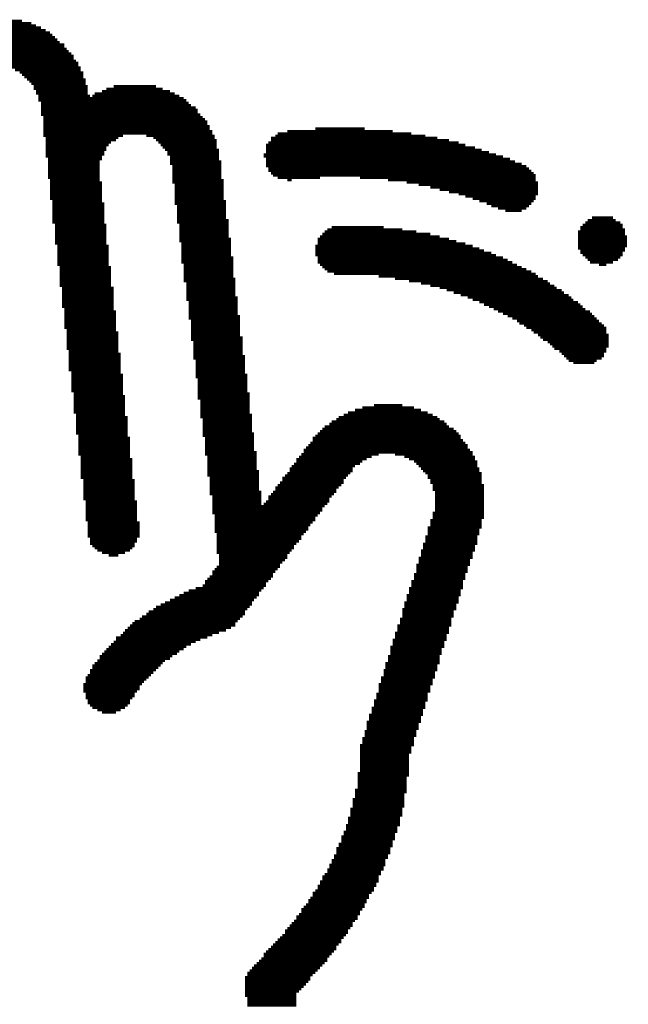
# Model space of a CAD drawing. Extents: x -0.05 to 0.95, y -0.15 to 0.98.
# Tile 15 of 30: x 0.44 to 0.59, y 0.24 to 0.49. Entities that reach past the tile are written whole.
import ezdxf

# ---------------------------------------------------------------- set-up
doc = ezdxf.new("R2010")
doc.units = 0
doc.layers.add('GESTURE_CLICK_V102_GTO', color=14, linetype='CONTINUOUS')

msp = doc.modelspace()

# ---------------------------------------------------------------- linework, layer by layer
at = {"layer": 'GESTURE_CLICK_V102_GTO', "const_width": 0.0006}
for points in [[(0.4253, 0.4857), (0.4465, 0.4857)], [(0.4265, 0.4863), (0.4453, 0.4863)], [(0.4277, 0.4868), (0.4441, 0.4868)], [(0.4294, 0.4874), (0.4429, 0.4874)], [(0.4312, 0.488), (0.4406, 0.488)], [(0.4224, 0.4833), (0.4494, 0.4833)], [(0.423, 0.4839), (0.4488, 0.4839)], [(0.4236, 0.4845), (0.4482, 0.4845)], [(0.4247, 0.4851), (0.4476, 0.4851)], [(0.42, 0.481), (0.4518, 0.481)], [(0.4206, 0.4816), (0.4512, 0.4816)], [(0.4212, 0.4821), (0.4512, 0.4821)], [(0.4218, 0.4827), (0.45, 0.4827)], [(0.4189, 0.4792), (0.4535, 0.4792)], [(0.4189, 0.4786), (0.4535, 0.4786)], [(0.4194, 0.4798), (0.4529, 0.4798)], [(0.42, 0.4804), (0.4523, 0.4804)], [(0.4177, 0.4769), (0.4547, 0.4769)], [(0.4177, 0.4763), (0.4553, 0.4763)], [(0.4183, 0.478), (0.4541, 0.478)], [(0.4183, 0.4775), (0.4547, 0.4775)], [(0.4388, 0.4757), (0.4553, 0.4757)], [(0.44, 0.4751), (0.4559, 0.4751)], [(0.4406, 0.4745), (0.4559, 0.4745)], [(0.4412, 0.4739), (0.4559, 0.4739)], [(0.4418, 0.4733), (0.4565, 0.4733)], [(0.4424, 0.4728), (0.4565, 0.4728)], [(0.4429, 0.4722), (0.4565, 0.4722)], [(0.4435, 0.4716), (0.457, 0.4716)], [(0.4435, 0.471), (0.457, 0.471)], [(0.4617, 0.471), (0.4758, 0.471)], [(0.4635, 0.4716), (0.4741, 0.4716)], [(0.4441, 0.4704), (0.457, 0.4704)], [(0.4441, 0.4698), (0.457, 0.4698)], [(0.4447, 0.4692), (0.4576, 0.4692)], [(0.4447, 0.4686), (0.4811, 0.4686)], [(0.4582, 0.4692), (0.48, 0.4692)], [(0.4588, 0.4698), (0.4788, 0.4698)], [(0.4606, 0.4704), (0.4776, 0.4704)], [(0.4447, 0.4681), (0.4817, 0.4681)], [(0.4453, 0.4675), (0.4823, 0.4675)], [(0.4453, 0.4669), (0.4829, 0.4669)], [(0.4453, 0.4663), (0.4841, 0.4663)], [(0.4453, 0.4657), (0.4846, 0.4657)], [(0.4453, 0.4651), (0.4846, 0.4651)], [(0.4453, 0.4645), (0.4852, 0.4645)], [(0.4459, 0.4639), (0.4858, 0.4639)], [(0.4459, 0.4634), (0.4864, 0.4634)], [(0.4459, 0.4628), (0.487, 0.4628)], [(0.4459, 0.4622), (0.487, 0.4622)], [(0.4459, 0.4616), (0.4876, 0.4616)], [(0.4459, 0.461), (0.4876, 0.461)], [(0.4459, 0.4604), (0.4882, 0.4604)], [(0.4459, 0.4598), (0.4882, 0.4598)], [(0.4459, 0.4592), (0.4659, 0.4592)], [(0.4465, 0.4587), (0.4647, 0.4587)], [(0.4717, 0.4592), (0.4888, 0.4592)], [(0.4735, 0.4587), (0.4888, 0.4587)], [(0.5029, 0.4587), (0.5446, 0.4587)], [(0.504, 0.4592), (0.5416, 0.4592)], [(0.5046, 0.4598), (0.5381, 0.4598)], [(0.507, 0.4604), (0.5334, 0.4604)], [(0.514, 0.461), (0.5264, 0.461)], [(0.4465, 0.4581), (0.4641, 0.4581)], [(0.4465, 0.4575), (0.4629, 0.4575)], [(0.4465, 0.4569), (0.4623, 0.4569)], [(0.4465, 0.4563), (0.4617, 0.4563)], [(0.4741, 0.4581), (0.4893, 0.4581)], [(0.4747, 0.4575), (0.4893, 0.4575)], [(0.4753, 0.4569), (0.4893, 0.4569)], [(0.4758, 0.4563), (0.4893, 0.4563)], [(0.5017, 0.4569), (0.5516, 0.4569)], [(0.5017, 0.4563), (0.554, 0.4563)], [(0.5023, 0.4575), (0.5499, 0.4575)], [(0.5029, 0.4581), (0.5475, 0.4581)], [(0.4465, 0.4557), (0.4617, 0.4557)], [(0.4465, 0.4551), (0.4612, 0.4551)], [(0.4465, 0.4545), (0.4612, 0.4545)], [(0.4465, 0.454), (0.4606, 0.454)], [(0.4764, 0.4557), (0.4899, 0.4557)], [(0.477, 0.4551), (0.4899, 0.4551)], [(0.477, 0.4545), (0.4899, 0.4545)], [(0.4776, 0.454), (0.4899, 0.454)], [(0.5011, 0.4545), (0.5593, 0.4545)], [(0.5011, 0.454), (0.561, 0.454)], [(0.5017, 0.4557), (0.5557, 0.4557)], [(0.5017, 0.4551), (0.5575, 0.4551)], [(0.4471, 0.4534), (0.4606, 0.4534)], [(0.4471, 0.4528), (0.46, 0.4528)], [(0.4471, 0.4522), (0.46, 0.4522)], [(0.4471, 0.4516), (0.46, 0.4516)], [(0.4776, 0.4534), (0.4899, 0.4534)], [(0.4776, 0.4528), (0.4905, 0.4528)], [(0.4776, 0.4522), (0.4905, 0.4522)], [(0.4782, 0.4516), (0.4905, 0.4516)], [(0.5017, 0.4534), (0.5628, 0.4534)], [(0.5017, 0.4528), (0.564, 0.4528)], [(0.5017, 0.4522), (0.5657, 0.4522)], [(0.5017, 0.4516), (0.5669, 0.4516)], [(0.4471, 0.451), (0.46, 0.451)], [(0.4471, 0.4504), (0.46, 0.4504)], [(0.4471, 0.4498), (0.46, 0.4498)], [(0.4471, 0.4493), (0.46, 0.4493)], [(0.4471, 0.4487), (0.46, 0.4487)], [(0.4782, 0.451), (0.4905, 0.451)], [(0.4782, 0.4504), (0.4905, 0.4504)], [(0.4782, 0.4498), (0.4905, 0.4498)], [(0.4782, 0.4493), (0.4905, 0.4493)], [(0.4782, 0.4487), (0.4905, 0.4487)], [(0.5023, 0.451), (0.5675, 0.451)], [(0.5023, 0.4504), (0.5681, 0.4504)], [(0.5029, 0.4498), (0.5687, 0.4498)], [(0.5034, 0.4493), (0.5692, 0.4493)], [(0.5046, 0.4487), (0.5152, 0.4487)], [(0.5252, 0.4487), (0.5692, 0.4487)], [(0.4476, 0.4481), (0.46, 0.4481)], [(0.4476, 0.4475), (0.4606, 0.4475)], [(0.4476, 0.4469), (0.4606, 0.4469)], [(0.4476, 0.4463), (0.4606, 0.4463)], [(0.4782, 0.4481), (0.4911, 0.4481)], [(0.4782, 0.4475), (0.4911, 0.4475)], [(0.4788, 0.4469), (0.4911, 0.4469)], [(0.4788, 0.4463), (0.4911, 0.4463)], [(0.507, 0.4481), (0.5081, 0.4481)], [(0.5322, 0.4481), (0.5692, 0.4481)], [(0.5369, 0.4475), (0.5698, 0.4475)], [(0.5399, 0.4469), (0.5698, 0.4469)], [(0.5428, 0.4463), (0.5698, 0.4463)], [(0.4476, 0.4457), (0.4606, 0.4457)], [(0.4476, 0.4451), (0.4606, 0.4451)], [(0.4476, 0.4446), (0.4606, 0.4446)], [(0.4476, 0.444), (0.4606, 0.444)], [(0.4788, 0.4457), (0.4911, 0.4457)], [(0.4788, 0.4451), (0.4911, 0.4451)], [(0.4788, 0.4446), (0.4911, 0.4446)], [(0.4788, 0.444), (0.4911, 0.444)], [(0.5452, 0.4457), (0.5698, 0.4457)], [(0.5475, 0.4451), (0.5698, 0.4451)], [(0.5499, 0.4446), (0.5698, 0.4446)], [(0.5516, 0.444), (0.5692, 0.444)], [(0.4476, 0.4434), (0.4606, 0.4434)], [(0.4482, 0.4428), (0.4606, 0.4428)], [(0.4482, 0.4422), (0.4612, 0.4422)], [(0.4482, 0.4416), (0.4612, 0.4416)], [(0.4788, 0.4434), (0.4911, 0.4434)], [(0.4788, 0.4428), (0.4917, 0.4428)], [(0.4788, 0.4422), (0.4917, 0.4422)], [(0.4794, 0.4416), (0.4917, 0.4416)], [(0.5534, 0.4434), (0.5692, 0.4434)], [(0.5551, 0.4428), (0.5687, 0.4428)], [(0.5569, 0.4422), (0.5681, 0.4422)], [(0.5581, 0.4416), (0.5675, 0.4416)], [(0.4482, 0.441), (0.4612, 0.441)], [(0.4482, 0.4404), (0.4612, 0.4404)], [(0.4482, 0.4399), (0.4612, 0.4399)], [(0.4482, 0.4393), (0.4612, 0.4393)], [(0.4794, 0.441), (0.4917, 0.441)], [(0.4794, 0.4404), (0.4917, 0.4404)], [(0.4794, 0.4399), (0.4917, 0.4399)], [(0.4794, 0.4393), (0.4917, 0.4393)], [(0.5598, 0.441), (0.5669, 0.441)], [(0.5616, 0.4404), (0.5657, 0.4404)], [(0.4482, 0.4387), (0.4612, 0.4387)], [(0.4482, 0.4381), (0.4612, 0.4381)], [(0.4482, 0.4375), (0.4612, 0.4375)], [(0.4488, 0.4369), (0.4617, 0.4369)], [(0.4794, 0.4387), (0.4917, 0.4387)], [(0.4794, 0.4381), (0.4923, 0.4381)], [(0.4794, 0.4375), (0.4923, 0.4375)], [(0.48, 0.4369), (0.4923, 0.4369)], [(0.581, 0.4369), (0.591, 0.4369)], [(0.5816, 0.4375), (0.5904, 0.4375)], [(0.5822, 0.4381), (0.5892, 0.4381)], [(0.5833, 0.4387), (0.5886, 0.4387)], [(0.4488, 0.4363), (0.4617, 0.4363)], [(0.4488, 0.4357), (0.4617, 0.4357)], [(0.4488, 0.4352), (0.4617, 0.4352)], [(0.4488, 0.4346), (0.4617, 0.4346)], [(0.4488, 0.434), (0.4617, 0.434)], [(0.48, 0.4363), (0.4923, 0.4363)], [(0.48, 0.4357), (0.4923, 0.4357)], [(0.48, 0.4352), (0.4923, 0.4352)], [(0.48, 0.4346), (0.4923, 0.4346)], [(0.48, 0.434), (0.4923, 0.434)], [(0.5152, 0.434), (0.5452, 0.434)], [(0.5158, 0.4346), (0.5428, 0.4346)], [(0.5164, 0.4352), (0.5393, 0.4352)], [(0.517, 0.4357), (0.5358, 0.4357)], [(0.5181, 0.4363), (0.5311, 0.4363)], [(0.5798, 0.4352), (0.5916, 0.4352)], [(0.5798, 0.4346), (0.5916, 0.4346)], [(0.5798, 0.434), (0.5921, 0.434)], [(0.5804, 0.4363), (0.591, 0.4363)], [(0.5804, 0.4357), (0.5916, 0.4357)], [(0.4488, 0.4334), (0.4617, 0.4334)], [(0.4488, 0.4328), (0.4617, 0.4328)], [(0.4488, 0.4322), (0.4617, 0.4322)], [(0.4494, 0.4316), (0.4623, 0.4316)], [(0.48, 0.4334), (0.4929, 0.4334)], [(0.48, 0.4328), (0.4929, 0.4328)], [(0.4805, 0.4322), (0.4929, 0.4322)], [(0.4805, 0.4316), (0.4929, 0.4316)], [(0.514, 0.4316), (0.5534, 0.4316)], [(0.5146, 0.4334), (0.5475, 0.4334)], [(0.5146, 0.4328), (0.5493, 0.4328)], [(0.5146, 0.4322), (0.5516, 0.4322)], [(0.5798, 0.4334), (0.5921, 0.4334)], [(0.5798, 0.4328), (0.5921, 0.4328)], [(0.5798, 0.4322), (0.5921, 0.4322)], [(0.5798, 0.4316), (0.5921, 0.4316)], [(0.4494, 0.431), (0.4623, 0.431)], [(0.4494, 0.4305), (0.4623, 0.4305)], [(0.4494, 0.4299), (0.4623, 0.4299)], [(0.4494, 0.4293), (0.4623, 0.4293)], [(0.4805, 0.431), (0.4929, 0.431)], [(0.4805, 0.4305), (0.4929, 0.4305)], [(0.4805, 0.4299), (0.4929, 0.4299)], [(0.4805, 0.4293), (0.4929, 0.4293)], [(0.514, 0.431), (0.5551, 0.431)], [(0.514, 0.4305), (0.5563, 0.4305)], [(0.514, 0.4299), (0.5581, 0.4299)], [(0.514, 0.4293), (0.5593, 0.4293)], [(0.5798, 0.431), (0.5916, 0.431)], [(0.5804, 0.4305), (0.5916, 0.4305)], [(0.5804, 0.4299), (0.591, 0.4299)], [(0.581, 0.4293), (0.591, 0.4293)], [(0.4494, 0.4287), (0.4623, 0.4287)], [(0.4494, 0.4281), (0.4623, 0.4281)], [(0.4494, 0.4275), (0.4623, 0.4275)], [(0.4494, 0.4269), (0.4623, 0.4269)], [(0.4805, 0.4287), (0.4935, 0.4287)], [(0.4805, 0.4281), (0.4935, 0.4281)], [(0.4805, 0.4275), (0.4935, 0.4275)], [(0.4811, 0.4269), (0.4935, 0.4269)], [(0.5146, 0.4287), (0.561, 0.4287)], [(0.5146, 0.4281), (0.5622, 0.4281)], [(0.5146, 0.4275), (0.5634, 0.4275)], [(0.5152, 0.4269), (0.5645, 0.4269)], [(0.5816, 0.4287), (0.5904, 0.4287)], [(0.5822, 0.4281), (0.5898, 0.4281)], [(0.5828, 0.4275), (0.5886, 0.4275)], [(0.5851, 0.4269), (0.5869, 0.4269)], [(0.45, 0.4263), (0.4629, 0.4263)], [(0.45, 0.4258), (0.4629, 0.4258)], [(0.45, 0.4252), (0.4629, 0.4252)], [(0.45, 0.4246), (0.4629, 0.4246)], [(0.4811, 0.4263), (0.4935, 0.4263)], [(0.4811, 0.4258), (0.4935, 0.4258)], [(0.4811, 0.4252), (0.4935, 0.4252)], [(0.4811, 0.4246), (0.4935, 0.4246)], [(0.5158, 0.4263), (0.5657, 0.4263)], [(0.5164, 0.4258), (0.5669, 0.4258)], [(0.517, 0.4252), (0.5681, 0.4252)], [(0.5187, 0.4246), (0.5692, 0.4246)], [(0.45, 0.424), (0.4629, 0.424)], [(0.45, 0.4234), (0.4629, 0.4234)], [(0.45, 0.4228), (0.4629, 0.4228)], [(0.45, 0.4222), (0.4629, 0.4222)], [(0.45, 0.4216), (0.4629, 0.4216)], [(0.4811, 0.424), (0.4935, 0.424)], [(0.4811, 0.4234), (0.494, 0.4234)], [(0.4811, 0.4228), (0.494, 0.4228)], [(0.4817, 0.4222), (0.494, 0.4222)], [(0.4817, 0.4216), (0.494, 0.4216)], [(0.5299, 0.424), (0.5698, 0.424)], [(0.534, 0.4234), (0.571, 0.4234)], [(0.5375, 0.4228), (0.5722, 0.4228)], [(0.5405, 0.4222), (0.5728, 0.4222)], [(0.5428, 0.4216), (0.5739, 0.4216)], [(0.4506, 0.4211), (0.4635, 0.4211)], [(0.4506, 0.4205), (0.4635, 0.4205)], [(0.4506, 0.4199), (0.4635, 0.4199)], [(0.4506, 0.4193), (0.4635, 0.4193)], [(0.4817, 0.4211), (0.494, 0.4211)], [(0.4817, 0.4205), (0.494, 0.4205)], [(0.4817, 0.4199), (0.494, 0.4199)], [(0.4817, 0.4193), (0.494, 0.4193)], [(0.5452, 0.4211), (0.5745, 0.4211)], [(0.5469, 0.4205), (0.5757, 0.4205)], [(0.5487, 0.4199), (0.5763, 0.4199)], [(0.5504, 0.4193), (0.5775, 0.4193)], [(0.4506, 0.4187), (0.4635, 0.4187)], [(0.4506, 0.4181), (0.4635, 0.4181)], [(0.4506, 0.4175), (0.4635, 0.4175)], [(0.4506, 0.4169), (0.4635, 0.4169)], [(0.4817, 0.4187), (0.4946, 0.4187)], [(0.4817, 0.4181), (0.4946, 0.4181)], [(0.4823, 0.4175), (0.4946, 0.4175)], [(0.4823, 0.4169), (0.4946, 0.4169)], [(0.5522, 0.4187), (0.5781, 0.4187)], [(0.5534, 0.4181), (0.5786, 0.4181)], [(0.5551, 0.4175), (0.5798, 0.4175)], [(0.5563, 0.4169), (0.5804, 0.4169)], [(0.4506, 0.4164), (0.4635, 0.4164)], [(0.4512, 0.4158), (0.4635, 0.4158)], [(0.4512, 0.4152), (0.4641, 0.4152)], [(0.4512, 0.4146), (0.4641, 0.4146)], [(0.4823, 0.4164), (0.4946, 0.4164)], [(0.4823, 0.4158), (0.4946, 0.4158)], [(0.4823, 0.4152), (0.4946, 0.4152)], [(0.4823, 0.4146), (0.4946, 0.4146)], [(0.5575, 0.4164), (0.581, 0.4164)], [(0.5587, 0.4158), (0.5816, 0.4158)], [(0.5598, 0.4152), (0.5828, 0.4152)], [(0.561, 0.4146), (0.5833, 0.4146)], [(0.4512, 0.414), (0.4641, 0.414)], [(0.4512, 0.4134), (0.4641, 0.4134)], [(0.4512, 0.4128), (0.4641, 0.4128)], [(0.4512, 0.4122), (0.4641, 0.4122)], [(0.4512, 0.4117), (0.4641, 0.4117)], [(0.4823, 0.414), (0.4952, 0.414)], [(0.4823, 0.4134), (0.4952, 0.4134)], [(0.4829, 0.4128), (0.4952, 0.4128)], [(0.4829, 0.4122), (0.4952, 0.4122)], [(0.4829, 0.4117), (0.4952, 0.4117)], [(0.5622, 0.414), (0.5839, 0.414)], [(0.5634, 0.4134), (0.5845, 0.4134)], [(0.5645, 0.4128), (0.5851, 0.4128)], [(0.5651, 0.4122), (0.5857, 0.4122)], [(0.5663, 0.4117), (0.5863, 0.4117)], [(0.4512, 0.4111), (0.4641, 0.4111)], [(0.4518, 0.4105), (0.4641, 0.4105)], [(0.4518, 0.4099), (0.4647, 0.4099)], [(0.4518, 0.4093), (0.4647, 0.4093)], [(0.4829, 0.4111), (0.4952, 0.4111)], [(0.4829, 0.4105), (0.4952, 0.4105)], [(0.4829, 0.4099), (0.4952, 0.4099)], [(0.4829, 0.4093), (0.4952, 0.4093)], [(0.5669, 0.4111), (0.5869, 0.4111)], [(0.5681, 0.4105), (0.5869, 0.4105)], [(0.5687, 0.4099), (0.5869, 0.4099)], [(0.5698, 0.4093), (0.5875, 0.4093)], [(0.4518, 0.4087), (0.4647, 0.4087)], [(0.4518, 0.4081), (0.4647, 0.4081)], [(0.4518, 0.4075), (0.4647, 0.4075)], [(0.4518, 0.407), (0.4647, 0.407)], [(0.4829, 0.4087), (0.4958, 0.4087)], [(0.4829, 0.4081), (0.4958, 0.4081)], [(0.4835, 0.4075), (0.4958, 0.4075)], [(0.4835, 0.407), (0.4958, 0.407)], [(0.5704, 0.4087), (0.5875, 0.4087)], [(0.571, 0.4081), (0.5875, 0.4081)], [(0.5722, 0.4075), (0.5875, 0.4075)], [(0.5728, 0.407), (0.5875, 0.407)], [(0.4518, 0.4064), (0.4647, 0.4064)], [(0.4518, 0.4058), (0.4647, 0.4058)], [(0.4523, 0.4052), (0.4647, 0.4052)], [(0.4523, 0.4046), (0.4653, 0.4046)], [(0.4835, 0.4064), (0.4958, 0.4064)], [(0.4835, 0.4058), (0.4958, 0.4058)], [(0.4835, 0.4052), (0.4958, 0.4052)], [(0.4835, 0.4046), (0.4958, 0.4046)], [(0.5734, 0.4064), (0.5875, 0.4064)], [(0.5739, 0.4058), (0.5869, 0.4058)], [(0.5751, 0.4052), (0.5869, 0.4052)], [(0.5757, 0.4046), (0.5863, 0.4046)], [(0.4523, 0.404), (0.4653, 0.404)], [(0.4523, 0.4034), (0.4653, 0.4034)], [(0.4523, 0.4028), (0.4653, 0.4028)], [(0.4523, 0.4023), (0.4653, 0.4023)], [(0.4835, 0.404), (0.4964, 0.404)], [(0.4835, 0.4034), (0.4964, 0.4034)], [(0.4841, 0.4028), (0.4964, 0.4028)], [(0.4841, 0.4023), (0.4964, 0.4023)], [(0.5763, 0.404), (0.5863, 0.404)], [(0.5769, 0.4034), (0.5857, 0.4034)], [(0.5775, 0.4028), (0.5845, 0.4028)], [(0.5786, 0.4023), (0.5839, 0.4023)], [(0.4523, 0.4017), (0.4653, 0.4017)], [(0.4523, 0.4011), (0.4653, 0.4011)], [(0.4523, 0.4005), (0.4653, 0.4005)], [(0.4529, 0.3999), (0.4653, 0.3999)], [(0.4841, 0.4017), (0.4964, 0.4017)], [(0.4841, 0.4011), (0.4964, 0.4011)], [(0.4841, 0.4005), (0.4964, 0.4005)], [(0.4841, 0.3999), (0.4964, 0.3999)], [(0.4529, 0.3993), (0.4659, 0.3993)], [(0.4529, 0.3987), (0.4659, 0.3987)], [(0.4529, 0.3981), (0.4659, 0.3981)], [(0.4529, 0.3976), (0.4659, 0.3976)], [(0.4529, 0.397), (0.4659, 0.397)], [(0.4841, 0.3993), (0.497, 0.3993)], [(0.4841, 0.3987), (0.497, 0.3987)], [(0.4846, 0.3981), (0.497, 0.3981)], [(0.4846, 0.3976), (0.497, 0.3976)], [(0.4846, 0.397), (0.497, 0.397)], [(0.4529, 0.3964), (0.4659, 0.3964)], [(0.4529, 0.3958), (0.4659, 0.3958)], [(0.4529, 0.3952), (0.4659, 0.3952)], [(0.4535, 0.3946), (0.4659, 0.3946)], [(0.4846, 0.3964), (0.497, 0.3964)], [(0.4846, 0.3958), (0.497, 0.3958)], [(0.4846, 0.3952), (0.497, 0.3952)], [(0.4846, 0.3946), (0.4976, 0.3946)], [(0.4535, 0.394), (0.4664, 0.394)], [(0.4535, 0.3934), (0.4664, 0.3934)], [(0.4535, 0.3929), (0.4664, 0.3929)], [(0.4535, 0.3923), (0.4664, 0.3923)], [(0.4846, 0.394), (0.4976, 0.394)], [(0.4846, 0.3934), (0.4976, 0.3934)], [(0.4852, 0.3929), (0.4976, 0.3929)], [(0.4852, 0.3923), (0.4976, 0.3923)], [(0.4535, 0.3917), (0.4664, 0.3917)], [(0.4535, 0.3911), (0.4664, 0.3911)], [(0.4535, 0.3905), (0.4664, 0.3905)], [(0.4535, 0.3899), (0.4664, 0.3899)], [(0.4852, 0.3917), (0.4976, 0.3917)], [(0.4852, 0.3911), (0.4976, 0.3911)], [(0.4852, 0.3905), (0.4976, 0.3905)], [(0.4852, 0.3899), (0.4976, 0.3899)], [(0.5222, 0.3899), (0.5422, 0.3899)], [(0.524, 0.3905), (0.5405, 0.3905)], [(0.5258, 0.3911), (0.5387, 0.3911)], [(0.5287, 0.3917), (0.5358, 0.3917)], [(0.4541, 0.3893), (0.4664, 0.3893)], [(0.4541, 0.3887), (0.467, 0.3887)], [(0.4541, 0.3882), (0.467, 0.3882)], [(0.4541, 0.3876), (0.467, 0.3876)], [(0.4852, 0.3893), (0.4982, 0.3893)], [(0.4852, 0.3887), (0.4982, 0.3887)], [(0.4858, 0.3882), (0.4982, 0.3882)], [(0.4858, 0.3876), (0.4982, 0.3876)], [(0.5181, 0.3876), (0.5463, 0.3876)], [(0.5193, 0.3882), (0.5452, 0.3882)], [(0.5199, 0.3887), (0.5446, 0.3887)], [(0.5211, 0.3893), (0.5434, 0.3893)], [(0.4541, 0.387), (0.467, 0.387)], [(0.4541, 0.3864), (0.467, 0.3864)], [(0.4541, 0.3858), (0.467, 0.3858)], [(0.4541, 0.3852), (0.467, 0.3852)], [(0.4541, 0.3846), (0.467, 0.3846)], [(0.4858, 0.387), (0.4982, 0.387)], [(0.4858, 0.3864), (0.4982, 0.3864)], [(0.4858, 0.3858), (0.4982, 0.3858)], [(0.4858, 0.3852), (0.4982, 0.3852)], [(0.4858, 0.3846), (0.4987, 0.3846)], [(0.5146, 0.3846), (0.5499, 0.3846)], [(0.5152, 0.3852), (0.5493, 0.3852)], [(0.5158, 0.3858), (0.5487, 0.3858)], [(0.5164, 0.3864), (0.5475, 0.3864)], [(0.5175, 0.387), (0.5469, 0.387)], [(0.4547, 0.384), (0.467, 0.384)], [(0.4547, 0.3835), (0.4676, 0.3835)], [(0.4547, 0.3829), (0.4676, 0.3829)], [(0.4547, 0.3823), (0.4676, 0.3823)], [(0.4858, 0.384), (0.4987, 0.384)], [(0.4864, 0.3835), (0.4987, 0.3835)], [(0.4864, 0.3829), (0.4987, 0.3829)], [(0.4864, 0.3823), (0.4987, 0.3823)], [(0.5128, 0.3823), (0.5516, 0.3823)], [(0.5134, 0.3835), (0.5504, 0.3835)], [(0.5134, 0.3829), (0.551, 0.3829)], [(0.514, 0.384), (0.5504, 0.384)], [(0.4547, 0.3817), (0.4676, 0.3817)], [(0.4547, 0.3811), (0.4676, 0.3811)], [(0.4547, 0.3805), (0.4676, 0.3805)], [(0.4547, 0.3799), (0.4676, 0.3799)], [(0.4864, 0.3817), (0.4987, 0.3817)], [(0.4864, 0.3811), (0.4987, 0.3811)], [(0.4864, 0.3805), (0.4987, 0.3805)], [(0.4864, 0.3799), (0.4993, 0.3799)], [(0.5111, 0.3805), (0.5528, 0.3805)], [(0.5111, 0.3799), (0.5534, 0.3799)], [(0.5117, 0.3811), (0.5522, 0.3811)], [(0.5123, 0.3817), (0.5522, 0.3817)], [(0.4547, 0.3794), (0.4676, 0.3794)], [(0.4553, 0.3788), (0.4676, 0.3788)], [(0.4553, 0.3782), (0.4682, 0.3782)], [(0.4553, 0.3776), (0.4682, 0.3776)], [(0.4864, 0.3794), (0.4993, 0.3794)], [(0.487, 0.3788), (0.4993, 0.3788)], [(0.487, 0.3782), (0.4993, 0.3782)], [(0.487, 0.3776), (0.4993, 0.3776)], [(0.5093, 0.3782), (0.5269, 0.3782)], [(0.5093, 0.3776), (0.5258, 0.3776)], [(0.5099, 0.3788), (0.5281, 0.3788)], [(0.5105, 0.3794), (0.5299, 0.3794)], [(0.534, 0.3794), (0.5534, 0.3794)], [(0.5363, 0.3788), (0.554, 0.3788)], [(0.5375, 0.3782), (0.554, 0.3782)], [(0.5387, 0.3776), (0.5546, 0.3776)], [(0.4553, 0.377), (0.4682, 0.377)], [(0.4553, 0.3764), (0.4682, 0.3764)], [(0.4553, 0.3758), (0.4682, 0.3758)], [(0.4553, 0.3752), (0.4682, 0.3752)], [(0.4553, 0.3747), (0.4682, 0.3747)], [(0.487, 0.377), (0.4993, 0.377)], [(0.487, 0.3764), (0.4993, 0.3764)], [(0.487, 0.3758), (0.4993, 0.3758)], [(0.487, 0.3752), (0.4999, 0.3752)], [(0.487, 0.3747), (0.4999, 0.3747)], [(0.507, 0.3747), (0.5228, 0.3747)], [(0.5076, 0.3758), (0.5234, 0.3758)], [(0.5076, 0.3752), (0.5234, 0.3752)], [(0.5081, 0.3764), (0.524, 0.3764)], [(0.5087, 0.377), (0.5252, 0.377)], [(0.5393, 0.377), (0.5546, 0.377)], [(0.5399, 0.3764), (0.5546, 0.3764)], [(0.5405, 0.3758), (0.5551, 0.3758)], [(0.541, 0.3752), (0.5551, 0.3752)], [(0.5416, 0.3747), (0.5557, 0.3747)], [(0.4553, 0.3741), (0.4682, 0.3741)], [(0.4553, 0.3735), (0.4682, 0.3735)], [(0.4559, 0.3729), (0.4688, 0.3729)], [(0.4559, 0.3723), (0.4688, 0.3723)], [(0.487, 0.3741), (0.4999, 0.3741)], [(0.4876, 0.3735), (0.4999, 0.3735)], [(0.4876, 0.3729), (0.4999, 0.3729)], [(0.4876, 0.3723), (0.4999, 0.3723)], [(0.5052, 0.3723), (0.5211, 0.3723)], [(0.5058, 0.3735), (0.5217, 0.3735)], [(0.5058, 0.3729), (0.5211, 0.3729)], [(0.5064, 0.3741), (0.5222, 0.3741)], [(0.5422, 0.3741), (0.5557, 0.3741)], [(0.5422, 0.3735), (0.5557, 0.3735)], [(0.5428, 0.3729), (0.5557, 0.3729)], [(0.5428, 0.3723), (0.5557, 0.3723)], [(0.4559, 0.3717), (0.4688, 0.3717)], [(0.4559, 0.3711), (0.4688, 0.3711)], [(0.4559, 0.3705), (0.4688, 0.3705)], [(0.4559, 0.37), (0.4688, 0.37)], [(0.4876, 0.3717), (0.4999, 0.3717)], [(0.4876, 0.3711), (0.4999, 0.3711)], [(0.4876, 0.3705), (0.4999, 0.3705)], [(0.4876, 0.37), (0.5005, 0.37)], [(0.5034, 0.37), (0.5193, 0.37)], [(0.504, 0.3711), (0.5199, 0.3711)], [(0.504, 0.3705), (0.5193, 0.3705)], [(0.5046, 0.3717), (0.5205, 0.3717)], [(0.5434, 0.3717), (0.5563, 0.3717)], [(0.5434, 0.3711), (0.5563, 0.3711)], [(0.5434, 0.3705), (0.5563, 0.3705)], [(0.544, 0.37), (0.5563, 0.37)], [(0.4559, 0.3694), (0.4688, 0.3694)], [(0.4559, 0.3688), (0.4688, 0.3688)], [(0.4559, 0.3682), (0.4688, 0.3682)], [(0.4565, 0.3676), (0.4694, 0.3676)], [(0.4876, 0.3694), (0.5005, 0.3694)], [(0.4882, 0.3688), (0.5005, 0.3688)], [(0.4882, 0.3682), (0.5005, 0.3682)], [(0.4882, 0.3676), (0.5005, 0.3676)], [(0.5017, 0.3676), (0.5175, 0.3676)], [(0.5023, 0.3688), (0.5181, 0.3688)], [(0.5023, 0.3682), (0.5175, 0.3682)], [(0.5029, 0.3694), (0.5187, 0.3694)], [(0.544, 0.3694), (0.5563, 0.3694)], [(0.544, 0.3688), (0.5563, 0.3688)], [(0.544, 0.3682), (0.5563, 0.3682)], [(0.544, 0.3676), (0.5563, 0.3676)], [(0.4565, 0.367), (0.4694, 0.367)], [(0.4565, 0.3664), (0.4694, 0.3664)], [(0.4565, 0.3658), (0.4694, 0.3658)], [(0.4565, 0.3653), (0.4694, 0.3653)], [(0.4882, 0.367), (0.5005, 0.367)], [(0.4882, 0.3664), (0.5164, 0.3664)], [(0.4882, 0.3658), (0.5158, 0.3658)], [(0.4882, 0.3653), (0.5158, 0.3653)], [(0.5011, 0.367), (0.517, 0.367)], [(0.544, 0.367), (0.5563, 0.367)], [(0.544, 0.3664), (0.5563, 0.3664)], [(0.544, 0.3658), (0.5563, 0.3658)], [(0.544, 0.3653), (0.5563, 0.3653)], [(0.4565, 0.3647), (0.4694, 0.3647)], [(0.4565, 0.3641), (0.4694, 0.3641)], [(0.4565, 0.3635), (0.4694, 0.3635)], [(0.4565, 0.3629), (0.4694, 0.3629)], [(0.4882, 0.3647), (0.5152, 0.3647)], [(0.4888, 0.3641), (0.5146, 0.3641)], [(0.4888, 0.3635), (0.514, 0.3635)], [(0.4888, 0.3629), (0.514, 0.3629)], [(0.5428, 0.3629), (0.5557, 0.3629)], [(0.5434, 0.3647), (0.5563, 0.3647)], [(0.5434, 0.3641), (0.5563, 0.3641)], [(0.5434, 0.3635), (0.5563, 0.3635)], [(0.457, 0.3623), (0.47, 0.3623)], [(0.457, 0.3617), (0.47, 0.3617)], [(0.457, 0.3611), (0.47, 0.3611)], [(0.457, 0.3606), (0.47, 0.3606)], [(0.457, 0.36), (0.47, 0.36)], [(0.4888, 0.3623), (0.5134, 0.3623)], [(0.4888, 0.3617), (0.5128, 0.3617)], [(0.4888, 0.3611), (0.5123, 0.3611)], [(0.4888, 0.3606), (0.5123, 0.3606)], [(0.4888, 0.36), (0.5117, 0.36)], [(0.5422, 0.3611), (0.5557, 0.3611)], [(0.5422, 0.3606), (0.5551, 0.3606)], [(0.5422, 0.36), (0.5551, 0.36)], [(0.5428, 0.3623), (0.5557, 0.3623)], [(0.5428, 0.3617), (0.5557, 0.3617)], [(0.457, 0.3594), (0.47, 0.3594)], [(0.457, 0.3588), (0.47, 0.3588)], [(0.4576, 0.3582), (0.4694, 0.3582)], [(0.4576, 0.3576), (0.4694, 0.3576)], [(0.4893, 0.3594), (0.5111, 0.3594)], [(0.4893, 0.3588), (0.5105, 0.3588)], [(0.4893, 0.3582), (0.5105, 0.3582)], [(0.4893, 0.3576), (0.5099, 0.3576)], [(0.5416, 0.3588), (0.5546, 0.3588)], [(0.5416, 0.3582), (0.5546, 0.3582)], [(0.5416, 0.3576), (0.5546, 0.3576)], [(0.5422, 0.3594), (0.5551, 0.3594)], [(0.4576, 0.357), (0.4688, 0.357)], [(0.4582, 0.3564), (0.4688, 0.3564)], [(0.4588, 0.3559), (0.4682, 0.3559)], [(0.4594, 0.3553), (0.4676, 0.3553)], [(0.4893, 0.357), (0.5093, 0.357)], [(0.4893, 0.3564), (0.5087, 0.3564)], [(0.4893, 0.3559), (0.5087, 0.3559)], [(0.4893, 0.3553), (0.5081, 0.3553)], [(0.5405, 0.3553), (0.554, 0.3553)], [(0.541, 0.357), (0.5546, 0.357)], [(0.541, 0.3564), (0.554, 0.3564)], [(0.541, 0.3559), (0.554, 0.3559)], [(0.4606, 0.3547), (0.4664, 0.3547)], [(0.4623, 0.3541), (0.4647, 0.3541)], [(0.4893, 0.3547), (0.5076, 0.3547)], [(0.4899, 0.3541), (0.507, 0.3541)], [(0.4899, 0.3535), (0.507, 0.3535)], [(0.4899, 0.3529), (0.5064, 0.3529)], [(0.5399, 0.3535), (0.5534, 0.3535)], [(0.5399, 0.3529), (0.5528, 0.3529)], [(0.5405, 0.3547), (0.5534, 0.3547)], [(0.5405, 0.3541), (0.5534, 0.3541)], [(0.4888, 0.3506), (0.5046, 0.3506)], [(0.4893, 0.3512), (0.5052, 0.3512)], [(0.4899, 0.3523), (0.5058, 0.3523)], [(0.4899, 0.3517), (0.5052, 0.3517)], [(0.5393, 0.3517), (0.5528, 0.3517)], [(0.5393, 0.3512), (0.5522, 0.3512)], [(0.5393, 0.3506), (0.5522, 0.3506)], [(0.5399, 0.3523), (0.5528, 0.3523)], [(0.4864, 0.3476), (0.5023, 0.3476)], [(0.487, 0.3482), (0.5029, 0.3482)], [(0.4876, 0.3488), (0.5034, 0.3488)], [(0.4882, 0.35), (0.504, 0.35)], [(0.4882, 0.3494), (0.5034, 0.3494)], [(0.5381, 0.3476), (0.551, 0.3476)], [(0.5387, 0.3494), (0.5516, 0.3494)], [(0.5387, 0.3488), (0.5516, 0.3488)], [(0.5387, 0.3482), (0.5516, 0.3482)], [(0.5393, 0.35), (0.5522, 0.35)], [(0.4823, 0.3453), (0.5005, 0.3453)], [(0.4841, 0.3459), (0.5011, 0.3459)], [(0.4858, 0.3465), (0.5017, 0.3465)], [(0.4864, 0.347), (0.5017, 0.347)], [(0.5375, 0.3459), (0.551, 0.3459)], [(0.5375, 0.3453), (0.5504, 0.3453)], [(0.5381, 0.347), (0.551, 0.347)], [(0.5381, 0.3465), (0.551, 0.3465)], [(0.4776, 0.3429), (0.4987, 0.3429)], [(0.4788, 0.3435), (0.4993, 0.3435)], [(0.48, 0.3441), (0.4999, 0.3441)], [(0.4811, 0.3447), (0.4999, 0.3447)], [(0.5369, 0.3441), (0.5504, 0.3441)], [(0.5369, 0.3435), (0.5499, 0.3435)], [(0.5369, 0.3429), (0.5499, 0.3429)], [(0.5375, 0.3447), (0.5504, 0.3447)], [(0.4735, 0.3406), (0.497, 0.3406)], [(0.4741, 0.3412), (0.4976, 0.3412)], [(0.4753, 0.3418), (0.4982, 0.3418)], [(0.4764, 0.3423), (0.4982, 0.3423)], [(0.5358, 0.3406), (0.5493, 0.3406)], [(0.5363, 0.3423), (0.5499, 0.3423)], [(0.5363, 0.3418), (0.5493, 0.3418)], [(0.5363, 0.3412), (0.5493, 0.3412)], [(0.47, 0.3382), (0.4952, 0.3382)], [(0.4706, 0.3388), (0.4958, 0.3388)], [(0.4717, 0.3394), (0.4964, 0.3394)], [(0.4723, 0.34), (0.4964, 0.34)], [(0.5352, 0.3382), (0.5481, 0.3382)], [(0.5358, 0.34), (0.5487, 0.34)], [(0.5358, 0.3394), (0.5487, 0.3394)], [(0.5358, 0.3388), (0.5487, 0.3388)], [(0.4664, 0.3353), (0.4917, 0.3353)], [(0.467, 0.3359), (0.4929, 0.3359)], [(0.4676, 0.3365), (0.494, 0.3365)], [(0.4682, 0.3371), (0.494, 0.3371)], [(0.4688, 0.3376), (0.4946, 0.3376)], [(0.5346, 0.3365), (0.5481, 0.3365)], [(0.5346, 0.3359), (0.5475, 0.3359)], [(0.5346, 0.3353), (0.5475, 0.3353)], [(0.5352, 0.3376), (0.5481, 0.3376)], [(0.5352, 0.3371), (0.5481, 0.3371)], [(0.4641, 0.3335), (0.487, 0.3335)], [(0.4641, 0.3329), (0.4852, 0.3329)], [(0.4653, 0.3341), (0.4882, 0.3341)], [(0.4659, 0.3347), (0.4899, 0.3347)], [(0.5334, 0.3329), (0.5469, 0.3329)], [(0.534, 0.3347), (0.5475, 0.3347)], [(0.534, 0.3341), (0.5469, 0.3341)], [(0.534, 0.3335), (0.5469, 0.3335)], [(0.4617, 0.3306), (0.4811, 0.3306)], [(0.4623, 0.3312), (0.4817, 0.3312)], [(0.4629, 0.3318), (0.4829, 0.3318)], [(0.4635, 0.3324), (0.4841, 0.3324)], [(0.5328, 0.3312), (0.5463, 0.3312)], [(0.5328, 0.3306), (0.5457, 0.3306)], [(0.5334, 0.3324), (0.5463, 0.3324)], [(0.5334, 0.3318), (0.5463, 0.3318)], [(0.46, 0.3288), (0.4782, 0.3288)], [(0.46, 0.3282), (0.4776, 0.3282)], [(0.4606, 0.3294), (0.4794, 0.3294)], [(0.4612, 0.33), (0.48, 0.33)], [(0.5322, 0.3288), (0.5452, 0.3288)], [(0.5322, 0.3282), (0.5452, 0.3282)], [(0.5328, 0.33), (0.5457, 0.33)], [(0.5328, 0.3294), (0.5457, 0.3294)], [(0.4582, 0.3265), (0.4753, 0.3265)], [(0.4582, 0.3259), (0.4747, 0.3259)], [(0.4588, 0.3271), (0.4758, 0.3271)], [(0.4594, 0.3277), (0.4764, 0.3277)], [(0.5316, 0.3271), (0.5452, 0.3271)], [(0.5316, 0.3265), (0.5446, 0.3265)], [(0.5316, 0.3259), (0.5446, 0.3259)], [(0.5322, 0.3277), (0.5452, 0.3277)], [(0.4565, 0.3235), (0.4723, 0.3235)], [(0.4565, 0.323), (0.4717, 0.323)], [(0.457, 0.3241), (0.4729, 0.3241)], [(0.4576, 0.3253), (0.4741, 0.3253)], [(0.4576, 0.3247), (0.4735, 0.3247)], [(0.5305, 0.3235), (0.544, 0.3235)], [(0.5305, 0.323), (0.5434, 0.323)], [(0.5311, 0.3253), (0.5446, 0.3253)], [(0.5311, 0.3247), (0.544, 0.3247)], [(0.5311, 0.3241), (0.544, 0.3241)], [(0.4559, 0.3218), (0.4706, 0.3218)], [(0.4559, 0.3212), (0.47, 0.3212)], [(0.4559, 0.3206), (0.47, 0.3206)], [(0.4565, 0.3224), (0.4711, 0.3224)], [(0.5299, 0.3218), (0.5434, 0.3218)], [(0.5299, 0.3212), (0.5428, 0.3212)], [(0.5299, 0.3206), (0.5428, 0.3206)], [(0.5305, 0.3224), (0.5434, 0.3224)], [(0.4559, 0.32), (0.4694, 0.32)], [(0.4565, 0.3194), (0.4688, 0.3194)], [(0.4565, 0.3188), (0.4688, 0.3188)], [(0.4565, 0.3183), (0.4682, 0.3183)], [(0.5293, 0.3194), (0.5422, 0.3194)], [(0.5293, 0.3188), (0.5422, 0.3188)], [(0.5293, 0.3183), (0.5422, 0.3183)], [(0.5299, 0.32), (0.5428, 0.32)], [(0.457, 0.3177), (0.4676, 0.3177)], [(0.457, 0.3171), (0.4676, 0.3171)], [(0.4576, 0.3165), (0.467, 0.3165)], [(0.4582, 0.3159), (0.4664, 0.3159)], [(0.5281, 0.3159), (0.5416, 0.3159)], [(0.5287, 0.3177), (0.5422, 0.3177)], [(0.5287, 0.3171), (0.5416, 0.3171)], [(0.5287, 0.3165), (0.5416, 0.3165)], [(0.4594, 0.3153), (0.4653, 0.3153)], [(0.4606, 0.3147), (0.4641, 0.3147)], [(0.5275, 0.3141), (0.541, 0.3141)], [(0.5275, 0.3136), (0.5405, 0.3136)], [(0.5281, 0.3153), (0.541, 0.3153)], [(0.5281, 0.3147), (0.541, 0.3147)], [(0.5269, 0.3124), (0.5405, 0.3124)], [(0.5269, 0.3118), (0.5399, 0.3118)], [(0.5269, 0.3112), (0.5399, 0.3112)], [(0.5269, 0.3106), (0.5399, 0.3106)], [(0.5275, 0.313), (0.5405, 0.313)], [(0.5258, 0.3083), (0.5387, 0.3083)], [(0.5264, 0.31), (0.5393, 0.31)], [(0.5264, 0.3094), (0.5393, 0.3094)], [(0.5264, 0.3089), (0.5393, 0.3089)], [(0.5252, 0.3065), (0.5387, 0.3065)], [(0.5252, 0.3059), (0.5381, 0.3059)], [(0.5258, 0.3077), (0.5387, 0.3077)], [(0.5258, 0.3071), (0.5387, 0.3071)], [(0.5252, 0.3053), (0.5381, 0.3053)], [(0.5252, 0.3047), (0.5381, 0.3047)], [(0.5252, 0.3042), (0.5375, 0.3042)], [(0.5252, 0.3036), (0.5375, 0.3036)], [(0.5252, 0.303), (0.5375, 0.303)], [(0.5252, 0.3024), (0.5375, 0.3024)], [(0.5252, 0.3018), (0.5375, 0.3018)], [(0.5252, 0.3012), (0.5375, 0.3012)], [(0.5246, 0.2995), (0.5375, 0.2995)], [(0.5246, 0.2989), (0.5375, 0.2989)], [(0.5246, 0.2983), (0.5369, 0.2983)], [(0.5252, 0.3006), (0.5375, 0.3006)], [(0.5252, 0.3), (0.5375, 0.3)], [(0.5246, 0.2977), (0.5369, 0.2977)], [(0.5246, 0.2971), (0.5369, 0.2971)], [(0.5246, 0.2965), (0.5369, 0.2965)], [(0.5246, 0.2959), (0.5369, 0.2959)], [(0.524, 0.2953), (0.5369, 0.2953)], [(0.524, 0.2948), (0.5369, 0.2948)], [(0.524, 0.2942), (0.5363, 0.2942)], [(0.524, 0.2936), (0.5363, 0.2936)], [(0.5234, 0.293), (0.5363, 0.293)], [(0.5234, 0.2924), (0.5363, 0.2924)], [(0.5234, 0.2918), (0.5363, 0.2918)], [(0.5234, 0.2912), (0.5363, 0.2912)], [(0.5228, 0.2906), (0.5358, 0.2906)], [(0.5228, 0.2901), (0.5358, 0.2901)], [(0.5228, 0.2895), (0.5358, 0.2895)], [(0.5228, 0.2889), (0.5358, 0.2889)], [(0.5217, 0.2865), (0.5352, 0.2865)], [(0.5217, 0.2859), (0.5346, 0.2859)], [(0.5222, 0.2883), (0.5352, 0.2883)], [(0.5222, 0.2877), (0.5352, 0.2877)], [(0.5222, 0.2871), (0.5352, 0.2871)], [(0.5205, 0.2836), (0.534, 0.2836)], [(0.5211, 0.2848), (0.5346, 0.2848)], [(0.5211, 0.2842), (0.534, 0.2842)], [(0.5217, 0.2854), (0.5346, 0.2854)], [(0.5199, 0.2818), (0.5334, 0.2818)], [(0.5199, 0.2812), (0.5334, 0.2812)], [(0.5205, 0.283), (0.534, 0.283)], [(0.5205, 0.2824), (0.5334, 0.2824)], [(0.5187, 0.2789), (0.5322, 0.2789)], [(0.5193, 0.2807), (0.5328, 0.2807)], [(0.5193, 0.2801), (0.5328, 0.2801)], [(0.5193, 0.2795), (0.5328, 0.2795)], [(0.5175, 0.2765), (0.5316, 0.2765)], [(0.5181, 0.2777), (0.5316, 0.2777)], [(0.5181, 0.2771), (0.5316, 0.2771)], [(0.5187, 0.2783), (0.5322, 0.2783)], [(0.5158, 0.2736), (0.5299, 0.2736)], [(0.5164, 0.2742), (0.5305, 0.2742)], [(0.517, 0.2754), (0.5311, 0.2754)], [(0.517, 0.2748), (0.5305, 0.2748)], [(0.5175, 0.276), (0.5311, 0.276)], [(0.5146, 0.2713), (0.5293, 0.2713)], [(0.5152, 0.2724), (0.5299, 0.2724)], [(0.5152, 0.2718), (0.5293, 0.2718)], [(0.5158, 0.273), (0.5299, 0.273)], [(0.5134, 0.2695), (0.5281, 0.2695)], [(0.5134, 0.2689), (0.5275, 0.2689)], [(0.514, 0.2701), (0.5287, 0.2701)], [(0.5146, 0.2707), (0.5287, 0.2707)], [(0.5117, 0.2666), (0.5264, 0.2666)], [(0.5123, 0.2677), (0.5269, 0.2677)], [(0.5123, 0.2672), (0.5269, 0.2672)], [(0.5128, 0.2683), (0.5275, 0.2683)], [(0.5099, 0.2642), (0.5252, 0.2642)], [(0.5105, 0.2654), (0.5258, 0.2654)], [(0.5105, 0.2648), (0.5252, 0.2648)], [(0.5111, 0.266), (0.5264, 0.266)], [(0.5076, 0.2613), (0.5234, 0.2613)], [(0.5081, 0.2619), (0.5234, 0.2619)], [(0.5087, 0.2625), (0.524, 0.2625)], [(0.5093, 0.2636), (0.5246, 0.2636)], [(0.5093, 0.263), (0.5246, 0.263)], [(0.5058, 0.2589), (0.5217, 0.2589)], [(0.5064, 0.2601), (0.5222, 0.2601)], [(0.5064, 0.2595), (0.5222, 0.2595)], [(0.507, 0.2607), (0.5228, 0.2607)], [(0.5034, 0.2566), (0.5199, 0.2566)], [(0.504, 0.2572), (0.5205, 0.2572)], [(0.5046, 0.2578), (0.5205, 0.2578)], [(0.5052, 0.2583), (0.5211, 0.2583)], [(0.5011, 0.2542), (0.5181, 0.2542)], [(0.5017, 0.2548), (0.5187, 0.2548)], [(0.5023, 0.2554), (0.5193, 0.2554)], [(0.5029, 0.256), (0.5193, 0.256)], [(0.4993, 0.2519), (0.5164, 0.2519)], [(0.4999, 0.2525), (0.517, 0.2525)], [(0.5005, 0.2531), (0.517, 0.2531)], [(0.5011, 0.2536), (0.5175, 0.2536)], [(0.497, 0.2495), (0.514, 0.2495)], [(0.497, 0.2489), (0.5134, 0.2489)], [(0.4976, 0.2501), (0.5146, 0.2501)], [(0.4982, 0.2507), (0.5152, 0.2507)], [(0.4987, 0.2513), (0.5158, 0.2513)], [(0.4964, 0.2484), (0.5128, 0.2484)], [(0.4964, 0.2478), (0.5128, 0.2478)], [(0.4964, 0.2472), (0.5123, 0.2472)], [(0.4964, 0.2466), (0.5117, 0.2466)], [(0.4964, 0.246), (0.5111, 0.246)], [(0.4964, 0.2454), (0.5105, 0.2454)], [(0.4964, 0.2448), (0.5099, 0.2448)], [(0.4964, 0.2442), (0.5093, 0.2442)], [(0.4964, 0.2437), (0.5093, 0.2437)], [(0.497, 0.2431), (0.5093, 0.2431)], [(0.497, 0.2425), (0.5093, 0.2425)], [(0.497, 0.2419), (0.5093, 0.2419)], [(0.497, 0.2413), (0.5093, 0.2413)]]:
    msp.add_lwpolyline(points, dxfattribs=at)

doc.saveas('drawing.dxf')
